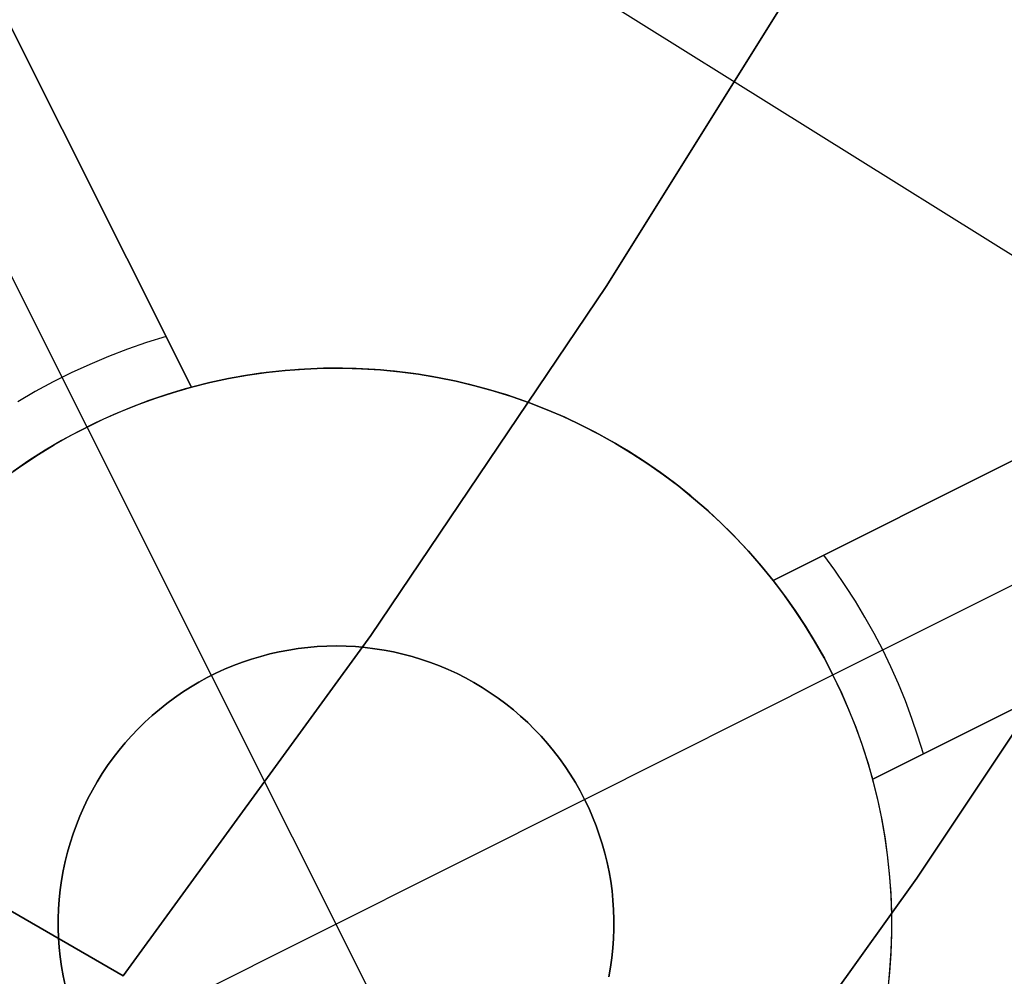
# Model space of a CAD drawing. Header units: millimetres. Extents: x 10871 to 12032, y -2698 to -1680.
# Tile 72 of 183: x 11494.27 to 11498.7, y -2080.13 to -2075.83. Entities that reach past the tile are written whole.
import ezdxf

# ---------------------------------------------------------------- set-up
doc = ezdxf.new("R2010")
doc.units = ezdxf.units.MM
for name, color, linetype in [('1', 7, 'Continuous'), ('color', 7, 'Continuous'), ('luz', 7, 'Continuous')]:
    doc.layers.add(name, color=color, linetype=linetype)

msp = doc.modelspace()

# ---------------------------------------------------------------- linework, layer by layer
at = {"layer": '1', "color": 7, "true_color": 0xffffff}
for p, q in [((11496.9068, -2077.0297, 206.5665), (11497.9103, -2075.424, 206.5665)), ((11497.9103, -2075.424, 208.3851), (11496.9068, -2077.0297, 208.3851)), ((11496.9068, -2077.0297, 206.5665), (11497.9103, -2075.424, 206.5665)), ((11497.9103, -2075.424, 208.3851), (11496.9068, -2077.0297, 208.3851)), ((11496.9068, -2077.0297, 207.4758), (11497.9103, -2075.424, 207.4758)), ((11495.8478, -2078.5995, 206.5665), (11496.9068, -2077.0297, 206.5665)), ((11496.9068, -2077.0297, 208.3851), (11495.8478, -2078.5995, 208.3851)), ((11495.8478, -2078.5995, 206.5665), (11496.9068, -2077.0297, 206.5665)), ((11496.9068, -2077.0297, 208.3851), (11495.8478, -2078.5995, 208.3851)), ((11495.8478, -2078.5995, 207.4758), (11496.9068, -2077.0297, 207.4758)), ((11490.8209, -2077.8716, 206.5665), (11494.7348, -2080.1313, 206.5665)), ((11494.7348, -2080.1313, 208.3851), (11490.8209, -2077.8716, 208.3851)), ((11494.7348, -2080.1313, 206.5665), (11490.8209, -2077.8716, 206.5665)), ((11490.8209, -2077.8716, 208.3851), (11494.7348, -2080.1313, 208.3851)), ((11490.8209, -2077.8716, 207.4758), (11494.7348, -2080.1313, 207.4758)), ((11499.3938, -2078.0527, 206.5665), (11498.3039, -2079.6915, 206.5665)), ((11498.3039, -2079.6915, 208.3851), (11499.3938, -2078.0527, 208.3851)), ((11498.3039, -2079.6915, 206.5665), (11499.3938, -2078.0527, 206.5665)), ((11499.3938, -2078.0527, 208.3851), (11498.3039, -2079.6915, 208.3851)), ((11499.3938, -2078.0527, 207.4758), (11498.3039, -2079.6915, 207.4758)), ((11494.7348, -2080.1313, 206.5665), (11495.8478, -2078.5995, 206.5665)), ((11495.8478, -2078.5995, 208.3851), (11494.7348, -2080.1313, 208.3851)), ((11494.7348, -2080.1313, 206.5665), (11495.8478, -2078.5995, 206.5665)), ((11495.8478, -2078.5995, 208.3851), (11494.7348, -2080.1313, 208.3851)), ((11494.7348, -2080.1313, 207.4758), (11495.8478, -2078.5995, 207.4758)), ((11498.3039, -2079.6915, 206.5665), (11497.1581, -2081.2917, 206.5665)), ((11497.1581, -2081.2917, 208.3851), (11498.3039, -2079.6915, 208.3851)), ((11497.1581, -2081.2917, 206.5665), (11498.3039, -2079.6915, 206.5665)), ((11498.3039, -2079.6915, 208.3851), (11497.1581, -2081.2917, 208.3851)), ((11498.3039, -2079.6915, 207.4758), (11497.1581, -2081.2917, 207.4758)), ((11494.7348, -2080.1313, 208.3851), (11494.7348, -2080.1313, 206.5665)), ((11494.7348, -2080.1313, 208.3851), (11494.7348, -2080.1313, 206.5665))]:
    msp.add_line(p, q, dxfattribs=at)
at = {"layer": 'color', "color": 254, "true_color": 0xcad1ee}
for p, q in [((11495.0412, -2077.483, 19.5035), (11493.9097, -2075.2253, 19.5035)), ((11493.9097, -2075.2253, 18.0035), (11495.0412, -2077.483, 13.6734)), ((11494.5716, -2077.6619, 13.6734), (11493.4515, -2075.4269, 18.0035)), ((11495.0412, -2077.483, 16.5884), (11494.2778, -2075.9597, 16.5884)), ((11494.4755, -2076.3542, 15.8301), (11494.4755, -2076.3542, 19.5035)), ((11499.9153, -2077.2209, 19.5035), (11497.6575, -2078.3524, 19.5035)), ((11497.6575, -2078.3524, 13.6734), (11499.9153, -2077.2209, 18.0035)), ((11494.8397, -2077.2822, 14.1065), (11494.7533, -2077.312, 14.1065)), ((11494.9271, -2077.2553, 14.1065), (11494.8397, -2077.2822, 14.1065)), ((11494.7533, -2077.312, 14.1065), (11494.6679, -2077.3446, 14.1065)), ((11494.5836, -2077.38, 14.1065), (11494.5006, -2077.4182, 14.1065)), ((11494.6679, -2077.3446, 14.1065), (11494.5836, -2077.38, 14.1065)), ((11494.5006, -2077.4182, 14.1065), (11494.4189, -2077.4592, 14.1065)), ((11495.3512, -2077.4202, 11.0035), (11495.2659, -2077.4335, 11.0035)), ((11495.293, -2077.4289, 19.5035), (11495.378, -2077.4167, 19.5035)), ((11495.378, -2077.4167, 15.2535), (11495.293, -2077.4289, 15.2535)), ((11495.4369, -2077.41, 11.0035), (11495.3512, -2077.4202, 11.0035)), ((11495.378, -2077.4167, 19.5035), (11495.4634, -2077.4074, 19.5035)), ((11495.4634, -2077.4074, 15.2535), (11495.378, -2077.4167, 15.2535)), ((11495.5229, -2077.4026, 11.0035), (11495.4369, -2077.41, 11.0035)), ((11495.4634, -2077.4074, 19.5035), (11495.5491, -2077.401, 19.5035)), ((11495.5491, -2077.401, 15.2535), (11495.4634, -2077.4074, 15.2535)), ((11495.6091, -2077.3983, 11.0035), (11495.5229, -2077.4026, 11.0035)), ((11495.5491, -2077.401, 19.5035), (11495.6349, -2077.3976, 19.5035)), ((11495.6349, -2077.3976, 15.2535), (11495.5491, -2077.401, 15.2535)), ((11495.6954, -2077.3969, 11.0035), (11495.6091, -2077.3983, 11.0035)), ((11495.6349, -2077.3976, 19.5035), (11495.7208, -2077.3971, 19.5035)), ((11495.7208, -2077.3971, 15.2535), (11495.6349, -2077.3976, 15.2535)), ((11495.7817, -2077.3986, 11.0035), (11495.6954, -2077.3969, 11.0035)), ((11495.7208, -2077.3971, 19.5035), (11495.8066, -2077.3996, 19.5035)), ((11495.8066, -2077.3996, 15.2535), (11495.7208, -2077.3971, 15.2535)), ((11495.8679, -2077.4032, 11.0035), (11495.7817, -2077.3986, 11.0035)), ((11495.8066, -2077.3996, 19.5035), (11495.8923, -2077.405, 19.5035)), ((11495.8923, -2077.405, 15.2535), (11495.8066, -2077.3996, 15.2535)), ((11495.9538, -2077.4107, 11.0035), (11495.8679, -2077.4032, 11.0035)), ((11495.8923, -2077.405, 19.5035), (11495.9778, -2077.4134, 19.5035)), ((11495.9778, -2077.4134, 15.2535), (11495.8923, -2077.405, 15.2535)), ((11496.0395, -2077.4212, 11.0035), (11495.9538, -2077.4107, 11.0035)), ((11495.9778, -2077.4134, 19.5035), (11496.0629, -2077.4247, 19.5035)), ((11496.0629, -2077.4247, 15.2535), (11495.9778, -2077.4134, 15.2535)), ((11496.1247, -2077.4347, 11.0035), (11496.0395, -2077.4212, 11.0035)), ((11496.0629, -2077.4247, 19.5035), (11496.1476, -2077.4389, 19.5035)), ((11496.1476, -2077.4389, 15.2535), (11496.0629, -2077.4247, 15.2535)), ((11494.4189, -2077.4592, 14.1065), (11494.3385, -2077.5028, 14.1065)), ((11495.097, -2077.4687, 11.0035), (11495.0135, -2077.4907, 11.0035)), ((11495.0412, -2077.483, 19.5035), (11495.1245, -2077.4621, 19.5035)), ((11495.1245, -2077.4621, 15.2535), (11495.0412, -2077.483, 15.2535)), ((11495.1812, -2077.4496, 11.0035), (11495.097, -2077.4687, 11.0035)), ((11495.1245, -2077.4621, 19.5035), (11495.2085, -2077.4441, 19.5035)), ((11495.2085, -2077.4441, 15.2535), (11495.1245, -2077.4621, 15.2535)), ((11495.2659, -2077.4335, 11.0035), (11495.1812, -2077.4496, 11.0035)), ((11495.2085, -2077.4441, 19.5035), (11495.293, -2077.4289, 19.5035)), ((11495.293, -2077.4289, 15.2535), (11495.2085, -2077.4441, 15.2535)), ((11496.2095, -2077.4511, 11.0035), (11496.1247, -2077.4347, 11.0035)), ((11496.1476, -2077.4389, 19.5035), (11496.2318, -2077.456, 19.5035)), ((11496.2318, -2077.456, 15.2535), (11496.1476, -2077.4389, 15.2535)), ((11496.2936, -2077.4705, 11.0035), (11496.2095, -2077.4511, 11.0035)), ((11496.2318, -2077.456, 19.5035), (11496.3153, -2077.476, 19.5035)), ((11496.3153, -2077.476, 15.2535), (11496.2318, -2077.456, 15.2535)), ((11494.3385, -2077.5028, 14.1065), (11494.2597, -2077.5491, 14.1065)), ((11494.8808, -2077.5321, 13.6734), (11494.9606, -2077.5062, 13.6734)), ((11495.0135, -2077.4907, 11.0035), (11494.9309, -2077.5155, 11.0035)), ((11494.9606, -2077.5062, 13.6734), (11495.0412, -2077.483, 13.6734)), ((11495.0412, -2077.483, 13.6734), (11495.0412, -2077.483, 19.5035)), ((11496.377, -2077.4927, 11.0035), (11496.2936, -2077.4705, 11.0035)), ((11496.3153, -2077.476, 19.5035), (11496.3981, -2077.4988, 19.5035)), ((11496.3981, -2077.4988, 15.2535), (11496.3153, -2077.476, 15.2535)), ((11496.4596, -2077.5178, 11.0035), (11496.377, -2077.4927, 11.0035)), ((11496.3981, -2077.4988, 19.5035), (11496.4801, -2077.5245, 19.5035)), ((11496.4801, -2077.5245, 15.2535), (11496.3981, -2077.4988, 15.2535)), ((11494.8492, -2077.5432, 11.0035), (11494.7684, -2077.5737, 11.0035)), ((11494.8019, -2077.5606, 13.6734), (11494.8808, -2077.5321, 13.6734)), ((11494.9309, -2077.5155, 11.0035), (11494.8492, -2077.5432, 11.0035)), ((11496.5412, -2077.5457, 11.0035), (11496.4596, -2077.5178, 11.0035)), ((11496.4801, -2077.5245, 19.5035), (11496.5611, -2077.553, 19.5035)), ((11496.5611, -2077.553, 15.2535), (11496.4801, -2077.5245, 15.2535)), ((11496.6219, -2077.5764, 11.0035), (11496.5412, -2077.5457, 11.0035)), ((11496.5611, -2077.553, 19.5035), (11496.6411, -2077.5842, 19.5035)), ((11496.6411, -2077.5842, 15.2535), (11496.5611, -2077.553, 15.2535)), ((11494.6472, -2077.6256, 13.6734), (11494.724, -2077.5918, 13.6734)), ((11494.7684, -2077.5737, 11.0035), (11494.6888, -2077.6069, 11.0035)), ((11494.724, -2077.5918, 13.6734), (11494.8019, -2077.5606, 13.6734)), ((11496.7014, -2077.6099, 11.0035), (11496.6219, -2077.5764, 11.0035)), ((11496.6411, -2077.5842, 19.5035), (11496.72, -2077.6182, 19.5035)), ((11496.72, -2077.6182, 15.2535), (11496.6411, -2077.5842, 15.2535)), ((11497.6575, -2078.3524, 16.5884), (11499.1809, -2077.589, 16.5884)), ((11494.6103, -2077.6429, 11.0035), (11494.5332, -2077.6816, 11.0035)), ((11494.5716, -2077.6619, 13.6734), (11494.6472, -2077.6256, 13.6734)), ((11494.6888, -2077.6069, 11.0035), (11494.6103, -2077.6429, 11.0035)), ((11496.7797, -2077.6461, 11.0035), (11496.7014, -2077.6099, 11.0035)), ((11496.72, -2077.6182, 19.5035), (11496.7976, -2077.6549, 19.5035)), ((11496.7976, -2077.6549, 15.2535), (11496.72, -2077.6182, 15.2535)), ((11496.8568, -2077.685, 11.0035), (11496.7797, -2077.6461, 11.0035)), ((11494.5332, -2077.6816, 11.0035), (11494.4574, -2077.7229, 11.0035)), ((11494.4972, -2077.7008, 13.6734), (11494.5716, -2077.6619, 13.6734)), ((11494.5716, -2077.6619, 11.0035), (11494.5716, -2077.6619, 13.6734)), ((11495.1316, -2078.7794, 11.0035), (11494.5716, -2077.6619, 11.0035)), ((11496.7976, -2077.6549, 19.5035), (11496.874, -2077.6942, 19.5035)), ((11496.874, -2077.6942, 15.2535), (11496.7976, -2077.6549, 15.2535)), ((11496.9324, -2077.7266, 11.0035), (11496.8568, -2077.685, 11.0035)), ((11497.9267, -2078.7768, 13.6734), (11500.1617, -2077.6567, 18.0035)), ((11494.4574, -2077.7229, 11.0035), (11494.3831, -2077.7668, 11.0035)), ((11494.4242, -2077.7421, 13.6734), (11494.4972, -2077.7008, 13.6734)), ((11496.874, -2077.6942, 19.5035), (11496.9489, -2077.7361, 19.5035)), ((11496.9489, -2077.7361, 15.2535), (11496.874, -2077.6942, 15.2535)), ((11497.0066, -2077.7707, 11.0035), (11496.9324, -2077.7266, 11.0035)), ((11494.3831, -2077.7668, 11.0035), (11494.3103, -2077.8132, 11.0035)), ((11494.3526, -2077.7858, 13.6734), (11494.4242, -2077.7421, 13.6734)), ((11496.9489, -2077.7361, 19.5035), (11497.0224, -2077.7805, 19.5035)), ((11497.0224, -2077.7805, 15.2535), (11496.9489, -2077.7361, 15.2535)), ((11497.0792, -2077.8173, 11.0035), (11497.0066, -2077.7707, 11.0035)), ((11494.3103, -2077.8132, 11.0035), (11494.2392, -2077.8621, 11.0035)), ((11494.2825, -2077.8319, 13.6734), (11494.3526, -2077.7858, 13.6734)), ((11497.0224, -2077.7805, 19.5035), (11497.0943, -2077.8275, 19.5035)), ((11497.0943, -2077.8275, 15.2535), (11497.0224, -2077.7805, 15.2535)), ((11497.1502, -2077.8665, 11.0035), (11497.0792, -2077.8173, 11.0035)), ((11494.214, -2077.8804, 13.6734), (11494.2825, -2077.8319, 13.6734)), ((11497.0943, -2077.8275, 19.5035), (11497.1646, -2077.8769, 19.5035)), ((11497.1646, -2077.8769, 15.2535), (11497.0943, -2077.8275, 15.2535)), ((11497.2194, -2077.918, 11.0035), (11497.1502, -2077.8665, 11.0035)), ((11497.1646, -2077.8769, 19.5035), (11497.2331, -2077.9287, 19.5035)), ((11497.2331, -2077.9287, 15.2535), (11497.1646, -2077.8769, 15.2535)), ((11497.2868, -2077.9719, 11.0035), (11497.2194, -2077.918, 11.0035)), ((11497.2331, -2077.9287, 19.5035), (11497.2998, -2077.9828, 19.5035)), ((11497.2998, -2077.9828, 15.2535), (11497.2331, -2077.9287, 15.2535)), ((11497.3523, -2078.0281, 11.0035), (11497.2868, -2077.9719, 11.0035)), ((11497.2998, -2077.9828, 19.5035), (11497.3646, -2078.0391, 19.5035)), ((11497.3646, -2078.0391, 15.2535), (11497.2998, -2077.9828, 15.2535)), ((11497.4158, -2078.0865, 11.0035), (11497.3523, -2078.0281, 11.0035)), ((11497.3646, -2078.0391, 19.5035), (11497.4274, -2078.0977, 19.5035)), ((11497.4274, -2078.0977, 15.2535), (11497.3646, -2078.0391, 15.2535)), ((11497.4773, -2078.1471, 11.0035), (11497.4158, -2078.0865, 11.0035)), ((11497.4274, -2078.0977, 19.5035), (11497.4882, -2078.1584, 19.5035)), ((11497.4882, -2078.1584, 15.2535), (11497.4274, -2078.0977, 15.2535)), ((11500.3634, -2078.1149, 18.0035), (11498.1056, -2079.2465, 13.6734)), ((11498.1056, -2079.2465, 19.5035), (11500.3634, -2078.1149, 19.5035)), ((11497.5366, -2078.2098, 11.0035), (11497.4773, -2078.1471, 11.0035)), ((11497.4882, -2078.1584, 19.5035), (11497.5469, -2078.2211, 19.5035)), ((11497.5469, -2078.2211, 15.2535), (11497.4882, -2078.1584, 15.2535)), ((11497.5937, -2078.2745, 11.0035), (11497.5366, -2078.2098, 11.0035)), ((11497.5469, -2078.2211, 19.5035), (11497.6033, -2078.2858, 19.5035)), ((11497.6033, -2078.2858, 15.2535), (11497.5469, -2078.2211, 15.2535)), ((11497.9348, -2078.3059, 14.1065), (11497.8853, -2078.2383, 14.1065)), ((11497.6486, -2078.3411, 11.0035), (11497.5937, -2078.2745, 11.0035)), ((11497.6033, -2078.2858, 19.5035), (11497.6575, -2078.3524, 19.5035)), ((11497.6575, -2078.3524, 15.2535), (11497.6033, -2078.2858, 15.2535)), ((11497.9822, -2078.375, 14.1065), (11497.9348, -2078.3059, 14.1065)), ((11497.7011, -2078.4096, 11.0035), (11497.6486, -2078.3411, 11.0035)), ((11497.6575, -2078.3524, 19.5035), (11497.6575, -2078.3524, 13.6734)), ((11497.6575, -2078.3524, 13.6734), (11497.7083, -2078.4193, 13.6734)), ((11498.0275, -2078.4455, 14.1065), (11497.9822, -2078.375, 14.1065)), ((11497.7513, -2078.4798, 11.0035), (11497.7011, -2078.4096, 11.0035)), ((11497.7083, -2078.4193, 13.6734), (11497.7567, -2078.4878, 13.6734)), ((11497.7989, -2078.5518, 11.0035), (11497.7513, -2078.4798, 11.0035)), ((11497.7567, -2078.4878, 13.6734), (11497.8028, -2078.5579, 13.6734)), ((11498.0706, -2078.5173, 14.1065), (11498.0275, -2078.4455, 14.1065)), ((11498.1056, -2079.2465, 16.5884), (11499.6289, -2078.483, 16.5884)), ((11498.1116, -2078.5905, 14.1065), (11498.0706, -2078.5173, 14.1065)), ((11497.8441, -2078.6253, 11.0035), (11497.7989, -2078.5518, 11.0035)), ((11497.8028, -2078.5579, 13.6734), (11497.8466, -2078.6294, 13.6734)), ((11498.1503, -2078.6648, 14.1065), (11498.1116, -2078.5905, 14.1065)), ((11495.4364, -2078.6733, 16.0035), (11495.4788, -2078.6652, 16.0035)), ((11495.4788, -2078.6652, 11.0035), (11495.4364, -2078.6733, 11.0035)), ((11495.4364, -2078.6733, 13.5035), (11495.4788, -2078.6652, 13.5035)), ((11495.4788, -2078.6652, 16.0035), (11495.5215, -2078.6586, 16.0035)), ((11495.5215, -2078.6586, 11.0035), (11495.4788, -2078.6652, 11.0035)), ((11495.4788, -2078.6652, 13.5035), (11495.5215, -2078.6586, 13.5035)), ((11495.5215, -2078.6586, 16.0035), (11495.5643, -2078.6534, 16.0035)), ((11495.5643, -2078.6534, 11.0035), (11495.5215, -2078.6586, 11.0035)), ((11495.5215, -2078.6586, 13.5035), (11495.5643, -2078.6534, 13.5035)), ((11495.5643, -2078.6534, 16.0035), (11495.6073, -2078.6498, 16.0035)), ((11495.6073, -2078.6498, 11.0035), (11495.5643, -2078.6534, 11.0035)), ((11495.5643, -2078.6534, 13.5035), (11495.6073, -2078.6498, 13.5035)), ((11495.6073, -2078.6498, 16.0035), (11495.6504, -2078.6476, 16.0035)), ((11495.6504, -2078.6476, 11.0035), (11495.6073, -2078.6498, 11.0035)), ((11495.6073, -2078.6498, 13.5035), (11495.6504, -2078.6476, 13.5035)), ((11495.6504, -2078.6476, 16.0035), (11495.6935, -2078.6469, 16.0035)), ((11495.6935, -2078.6469, 11.0035), (11495.6504, -2078.6476, 11.0035)), ((11495.6504, -2078.6476, 13.5035), (11495.6935, -2078.6469, 13.5035)), ((11495.6935, -2078.6469, 16.0035), (11495.7367, -2078.6477, 16.0035)), ((11495.7367, -2078.6477, 11.0035), (11495.6935, -2078.6469, 11.0035)), ((11495.6935, -2078.6469, 13.5035), (11495.7367, -2078.6477, 13.5035)), ((11495.7367, -2078.6477, 16.0035), (11495.7798, -2078.65, 16.0035)), ((11495.7798, -2078.65, 11.0035), (11495.7367, -2078.6477, 11.0035)), ((11495.7367, -2078.6477, 13.5035), (11495.7798, -2078.65, 13.5035)), ((11495.7798, -2078.65, 16.0035), (11495.8228, -2078.6538, 16.0035)), ((11495.8228, -2078.6538, 11.0035), (11495.7798, -2078.65, 11.0035)), ((11495.7798, -2078.65, 13.5035), (11495.8228, -2078.6538, 13.5035)), ((11495.8228, -2078.6538, 16.0035), (11495.8656, -2078.6591, 16.0035)), ((11495.8656, -2078.6591, 11.0035), (11495.8228, -2078.6538, 11.0035)), ((11495.8228, -2078.6538, 13.5035), (11495.8656, -2078.6591, 13.5035)), ((11495.8656, -2078.6591, 16.0035), (11495.9082, -2078.6658, 16.0035)), ((11495.9082, -2078.6658, 11.0035), (11495.8656, -2078.6591, 11.0035)), ((11495.8656, -2078.6591, 13.5035), (11495.9082, -2078.6658, 13.5035)), ((11497.8867, -2078.7003, 11.0035), (11497.8441, -2078.6253, 11.0035)), ((11497.8466, -2078.6294, 13.6734), (11497.8879, -2078.7025, 13.6734)), ((11498.1867, -2078.7403, 14.1065), (11498.1503, -2078.6648, 14.1065)), ((11495.2704, -2078.7201, 16.0035), (11495.3113, -2078.7062, 16.0035)), ((11495.3113, -2078.7062, 11.0035), (11495.2704, -2078.7201, 11.0035)), ((11495.2704, -2078.7201, 13.5035), (11495.3113, -2078.7062, 13.5035)), ((11495.3113, -2078.7062, 16.0035), (11495.3526, -2078.6938, 16.0035)), ((11495.3526, -2078.6938, 11.0035), (11495.3113, -2078.7062, 11.0035)), ((11495.3113, -2078.7062, 13.5035), (11495.3526, -2078.6938, 13.5035)), ((11495.3526, -2078.6938, 16.0035), (11495.3944, -2078.6828, 16.0035)), ((11495.3944, -2078.6828, 11.0035), (11495.3526, -2078.6938, 11.0035)), ((11495.3526, -2078.6938, 13.5035), (11495.3944, -2078.6828, 13.5035)), ((11495.3944, -2078.6828, 16.0035), (11495.4364, -2078.6733, 16.0035)), ((11495.4364, -2078.6733, 11.0035), (11495.3944, -2078.6828, 11.0035)), ((11495.3944, -2078.6828, 13.5035), (11495.4364, -2078.6733, 13.5035)), ((11495.9082, -2078.6658, 16.0035), (11495.9506, -2078.674, 16.0035)), ((11495.9506, -2078.674, 11.0035), (11495.9082, -2078.6658, 11.0035)), ((11495.9082, -2078.6658, 13.5035), (11495.9506, -2078.674, 13.5035)), ((11495.9506, -2078.674, 16.0035), (11495.9926, -2078.6837, 16.0035)), ((11495.9926, -2078.6837, 11.0035), (11495.9506, -2078.674, 11.0035)), ((11495.9506, -2078.674, 13.5035), (11495.9926, -2078.6837, 13.5035)), ((11495.9926, -2078.6837, 16.0035), (11496.0343, -2078.6948, 16.0035)), ((11496.0343, -2078.6948, 11.0035), (11495.9926, -2078.6837, 11.0035)), ((11495.9926, -2078.6837, 13.5035), (11496.0343, -2078.6948, 13.5035)), ((11496.0343, -2078.6948, 16.0035), (11496.0756, -2078.7074, 16.0035)), ((11496.0756, -2078.7074, 11.0035), (11496.0343, -2078.6948, 11.0035)), ((11496.0343, -2078.6948, 13.5035), (11496.0756, -2078.7074, 13.5035)), ((11496.0756, -2078.7074, 16.0035), (11496.1165, -2078.7213, 16.0035)), ((11496.1165, -2078.7213, 11.0035), (11496.0756, -2078.7074, 11.0035)), ((11496.0756, -2078.7074, 13.5035), (11496.1165, -2078.7213, 13.5035)), ((11497.9267, -2078.7768, 11.0035), (11497.8867, -2078.7003, 11.0035)), ((11497.8879, -2078.7025, 13.6734), (11497.9267, -2078.7768, 13.6734)), ((11495.151, -2078.7699, 16.0035), (11495.1902, -2078.7519, 16.0035)), ((11495.1902, -2078.7519, 11.0035), (11495.151, -2078.7699, 11.0035)), ((11495.151, -2078.7699, 13.5035), (11495.1902, -2078.7519, 13.5035)), ((11495.1902, -2078.7519, 16.0035), (11495.2301, -2078.7353, 16.0035)), ((11495.2301, -2078.7353, 11.0035), (11495.1902, -2078.7519, 11.0035)), ((11495.1902, -2078.7519, 13.5035), (11495.2301, -2078.7353, 13.5035)), ((11495.2301, -2078.7353, 16.0035), (11495.2704, -2078.7201, 16.0035)), ((11495.2704, -2078.7201, 11.0035), (11495.2301, -2078.7353, 11.0035)), ((11495.2301, -2078.7353, 13.5035), (11495.2704, -2078.7201, 13.5035)), ((11496.1165, -2078.7213, 16.0035), (11496.1568, -2078.7367, 16.0035)), ((11496.1568, -2078.7367, 11.0035), (11496.1165, -2078.7213, 11.0035)), ((11496.1165, -2078.7213, 13.5035), (11496.1568, -2078.7367, 13.5035)), ((11496.1568, -2078.7367, 16.0035), (11496.1966, -2078.7534, 16.0035)), ((11496.1966, -2078.7534, 11.0035), (11496.1568, -2078.7367, 11.0035)), ((11496.1568, -2078.7367, 13.5035), (11496.1966, -2078.7534, 13.5035)), ((11496.1966, -2078.7534, 16.0035), (11496.2357, -2078.7715, 16.0035)), ((11496.2357, -2078.7715, 11.0035), (11496.1966, -2078.7534, 11.0035)), ((11496.1966, -2078.7534, 13.5035), (11496.2357, -2078.7715, 13.5035)), ((11498.2207, -2078.8168, 14.1065), (11498.1867, -2078.7403, 14.1065)), ((11495.0745, -2078.8099, 16.0035), (11495.1124, -2078.7893, 16.0035)), ((11495.1124, -2078.7893, 11.0035), (11495.0745, -2078.8099, 11.0035)), ((11495.0745, -2078.8099, 13.5035), (11495.1124, -2078.7893, 13.5035)), ((11495.1124, -2078.7893, 16.0035), (11495.151, -2078.7699, 16.0035)), ((11495.151, -2078.7699, 11.0035), (11495.1124, -2078.7893, 11.0035)), ((11495.1124, -2078.7893, 13.5035), (11495.151, -2078.7699, 13.5035)), ((11495.1316, -2078.7794, 16.0035), (11495.1316, -2078.7794, 11.0035)), ((11496.2518, -2081.0144, 16.0035), (11495.1316, -2078.7794, 16.0035)), ((11496.2357, -2078.7715, 16.0035), (11496.2742, -2078.791, 16.0035)), ((11496.2742, -2078.791, 11.0035), (11496.2357, -2078.7715, 11.0035)), ((11496.2357, -2078.7715, 13.5035), (11496.2742, -2078.791, 13.5035)), ((11496.2742, -2078.791, 16.0035), (11496.3121, -2078.8117, 16.0035)), ((11496.3121, -2078.8117, 11.0035), (11496.2742, -2078.791, 11.0035)), ((11496.2742, -2078.791, 13.5035), (11496.3121, -2078.8117, 13.5035)), ((11496.8092, -2079.3369, 11.0035), (11497.9267, -2078.7768, 11.0035)), ((11497.9267, -2078.7768, 13.6734), (11497.9267, -2078.7768, 11.0035)), ((11497.963, -2078.8524, 13.6734), (11497.9267, -2078.7768, 13.6734)), ((11497.9641, -2078.8546, 11.0035), (11497.9267, -2078.7768, 11.0035)), ((11495.001, -2078.8551, 16.0035), (11495.0374, -2078.8319, 16.0035)), ((11495.0374, -2078.8319, 11.0035), (11495.001, -2078.8551, 11.0035)), ((11495.001, -2078.8551, 13.5035), (11495.0374, -2078.8319, 13.5035)), ((11495.0374, -2078.8319, 16.0035), (11495.0745, -2078.8099, 16.0035)), ((11495.0745, -2078.8099, 11.0035), (11495.0374, -2078.8319, 11.0035)), ((11495.0374, -2078.8319, 13.5035), (11495.0745, -2078.8099, 13.5035)), ((11496.3121, -2078.8117, 16.0035), (11496.3492, -2078.8338, 16.0035)), ((11496.3492, -2078.8338, 11.0035), (11496.3121, -2078.8117, 11.0035)), ((11496.3121, -2078.8117, 13.5035), (11496.3492, -2078.8338, 13.5035)), ((11496.3492, -2078.8338, 16.0035), (11496.3855, -2078.8571, 16.0035)), ((11496.3855, -2078.8571, 11.0035), (11496.3492, -2078.8338, 11.0035)), ((11496.3492, -2078.8338, 13.5035), (11496.3855, -2078.8571, 13.5035)), ((11498.2525, -2078.8944, 14.1065), (11498.2207, -2078.8168, 14.1065)), ((11494.9308, -2078.9052, 16.0035), (11494.9655, -2078.8795, 16.0035)), ((11494.9655, -2078.8795, 11.0035), (11494.9308, -2078.9052, 11.0035)), ((11494.9308, -2078.9052, 13.5035), (11494.9655, -2078.8795, 13.5035)), ((11494.9655, -2078.8795, 16.0035), (11495.001, -2078.8551, 16.0035)), ((11495.001, -2078.8551, 11.0035), (11494.9655, -2078.8795, 11.0035)), ((11494.9655, -2078.8795, 13.5035), (11495.001, -2078.8551, 13.5035)), ((11496.3855, -2078.8571, 16.0035), (11496.4209, -2078.8817, 16.0035)), ((11496.4209, -2078.8817, 11.0035), (11496.3855, -2078.8571, 11.0035)), ((11496.3855, -2078.8571, 13.5035), (11496.4209, -2078.8817, 13.5035)), ((11496.4209, -2078.8817, 16.0035), (11496.4555, -2078.9075, 16.0035)), ((11496.4555, -2078.9075, 11.0035), (11496.4209, -2078.8817, 11.0035)), ((11496.4209, -2078.8817, 13.5035), (11496.4555, -2078.9075, 13.5035)), ((11497.9968, -2078.9292, 13.6734), (11497.963, -2078.8524, 13.6734)), ((11497.9987, -2078.9337, 11.0035), (11497.9641, -2078.8546, 11.0035)), ((11494.897, -2078.9321, 16.0035), (11494.9308, -2078.9052, 16.0035)), ((11494.9308, -2078.9052, 11.0035), (11494.897, -2078.9321, 11.0035)), ((11494.897, -2078.9321, 13.5035), (11494.9308, -2078.9052, 13.5035)), ((11496.4555, -2078.9075, 16.0035), (11496.4892, -2078.9344, 16.0035)), ((11496.4892, -2078.9344, 11.0035), (11496.4555, -2078.9075, 11.0035)), ((11496.4555, -2078.9075, 13.5035), (11496.4892, -2078.9344, 13.5035)), ((11498.028, -2079.0071, 13.6734), (11497.9968, -2078.9292, 13.6734)), ((11498.2818, -2078.9729, 14.1065), (11498.2525, -2078.8944, 14.1065)), ((11494.8323, -2078.9892, 16.0035), (11494.8642, -2078.9601, 16.0035)), ((11494.8642, -2078.9601, 11.0035), (11494.8323, -2078.9892, 11.0035)), ((11494.8323, -2078.9892, 13.5035), (11494.8642, -2078.9601, 13.5035)), ((11494.8642, -2078.9601, 16.0035), (11494.897, -2078.9321, 16.0035)), ((11494.897, -2078.9321, 11.0035), (11494.8642, -2078.9601, 11.0035)), ((11494.8642, -2078.9601, 13.5035), (11494.897, -2078.9321, 13.5035)), ((11496.4892, -2078.9344, 16.0035), (11496.522, -2078.9625, 16.0035)), ((11496.522, -2078.9625, 11.0035), (11496.4892, -2078.9344, 11.0035)), ((11496.4892, -2078.9344, 13.5035), (11496.522, -2078.9625, 13.5035)), ((11496.522, -2078.9625, 16.0035), (11496.5537, -2078.9917, 16.0035)), ((11496.5537, -2078.9917, 11.0035), (11496.522, -2078.9625, 11.0035)), ((11496.522, -2078.9625, 13.5035), (11496.5537, -2078.9917, 13.5035)), ((11498.0305, -2079.0139, 11.0035), (11497.9987, -2078.9337, 11.0035)), ((11498.3088, -2079.0522, 14.1065), (11498.2818, -2078.9729, 14.1065)), ((11494.7718, -2079.0506, 16.0035), (11494.8015, -2079.0194, 16.0035)), ((11494.8015, -2079.0194, 11.0035), (11494.7718, -2079.0506, 11.0035)), ((11494.7718, -2079.0506, 13.5035), (11494.8015, -2079.0194, 13.5035)), ((11494.8015, -2079.0194, 16.0035), (11494.8323, -2078.9892, 16.0035)), ((11494.8323, -2078.9892, 11.0035), (11494.8015, -2079.0194, 11.0035)), ((11494.8015, -2079.0194, 13.5035), (11494.8323, -2078.9892, 13.5035)), ((11496.5537, -2078.9917, 16.0035), (11496.5845, -2079.022, 16.0035)), ((11496.5845, -2079.022, 11.0035), (11496.5537, -2078.9917, 11.0035)), ((11496.5537, -2078.9917, 13.5035), (11496.5845, -2079.022, 13.5035)), ((11498.0565, -2079.086, 13.6734), (11498.028, -2079.0071, 13.6734)), ((11498.0596, -2079.0951, 11.0035), (11498.0305, -2079.0139, 11.0035)), ((11494.7431, -2079.0829, 16.0035), (11494.7718, -2079.0506, 16.0035)), ((11494.7718, -2079.0506, 11.0035), (11494.7431, -2079.0829, 11.0035)), ((11494.7431, -2079.0829, 13.5035), (11494.7718, -2079.0506, 13.5035)), ((11496.5845, -2079.022, 16.0035), (11496.6141, -2079.0534, 16.0035)), ((11496.6141, -2079.0534, 11.0035), (11496.5845, -2079.022, 11.0035)), ((11496.5845, -2079.022, 13.5035), (11496.6141, -2079.0534, 13.5035)), ((11496.6141, -2079.0534, 16.0035), (11496.6427, -2079.0857, 16.0035)), ((11496.6427, -2079.0857, 11.0035), (11496.6141, -2079.0534, 11.0035)), ((11496.6141, -2079.0534, 13.5035), (11496.6427, -2079.0857, 13.5035)), ((11498.3333, -2079.1323, 14.1065), (11498.3088, -2079.0522, 14.1065)), ((11494.7156, -2079.1161, 16.0035), (11494.7431, -2079.0829, 16.0035)), ((11494.7431, -2079.0829, 11.0035), (11494.7156, -2079.1161, 11.0035)), ((11494.7156, -2079.1161, 13.5035), (11494.7431, -2079.0829, 13.5035)), ((11496.6427, -2079.0857, 16.0035), (11496.6701, -2079.119, 16.0035)), ((11496.6701, -2079.119, 11.0035), (11496.6427, -2079.0857, 11.0035)), ((11496.6427, -2079.0857, 13.5035), (11496.6701, -2079.119, 13.5035)), ((11498.0824, -2079.1658, 13.6734), (11498.0565, -2079.086, 13.6734)), ((11498.0859, -2079.1774, 11.0035), (11498.0596, -2079.0951, 11.0035)), ((11494.664, -2079.1853, 16.0035), (11494.6892, -2079.1503, 16.0035)), ((11494.6892, -2079.1503, 11.0035), (11494.664, -2079.1853, 11.0035)), ((11494.664, -2079.1853, 13.5035), (11494.6892, -2079.1503, 13.5035)), ((11494.6892, -2079.1503, 16.0035), (11494.7156, -2079.1161, 16.0035)), ((11494.7156, -2079.1161, 11.0035), (11494.6892, -2079.1503, 11.0035)), ((11494.6892, -2079.1503, 13.5035), (11494.7156, -2079.1161, 13.5035)), ((11496.6701, -2079.119, 16.0035), (11496.6964, -2079.1533, 16.0035)), ((11496.6964, -2079.1533, 11.0035), (11496.6701, -2079.119, 11.0035)), ((11496.6701, -2079.119, 13.5035), (11496.6964, -2079.1533, 13.5035)), ((11494.6401, -2079.2212, 16.0035), (11494.664, -2079.1853, 16.0035)), ((11494.664, -2079.1853, 11.0035), (11494.6401, -2079.2212, 11.0035)), ((11494.6401, -2079.2212, 13.5035), (11494.664, -2079.1853, 13.5035)), ((11496.6964, -2079.1533, 16.0035), (11496.7215, -2079.1884, 16.0035)), ((11496.7215, -2079.1884, 11.0035), (11496.6964, -2079.1533, 11.0035)), ((11496.6964, -2079.1533, 13.5035), (11496.7215, -2079.1884, 13.5035)), ((11496.7215, -2079.1884, 16.0035), (11496.7453, -2079.2243, 16.0035)), ((11496.7453, -2079.2243, 11.0035), (11496.7215, -2079.1884, 11.0035)), ((11496.7215, -2079.1884, 13.5035), (11496.7453, -2079.2243, 13.5035)), ((11498.1056, -2079.2465, 13.6734), (11498.0824, -2079.1658, 13.6734)), ((11498.1093, -2079.2604, 11.0035), (11498.0859, -2079.1774, 11.0035)), ((11494.6174, -2079.2579, 16.0035), (11494.6401, -2079.2212, 16.0035)), ((11494.6401, -2079.2212, 11.0035), (11494.6174, -2079.2579, 11.0035)), ((11494.6174, -2079.2579, 13.5035), (11494.6401, -2079.2212, 13.5035)), ((11496.7453, -2079.2243, 16.0035), (11496.7679, -2079.2611, 16.0035)), ((11496.7679, -2079.2611, 11.0035), (11496.7453, -2079.2243, 11.0035)), ((11496.7453, -2079.2243, 13.5035), (11496.7679, -2079.2611, 13.5035)), ((11494.596, -2079.2954, 16.0035), (11494.6174, -2079.2579, 16.0035)), ((11494.6174, -2079.2579, 11.0035), (11494.596, -2079.2954, 11.0035)), ((11494.596, -2079.2954, 13.5035), (11494.6174, -2079.2579, 13.5035)), ((11496.7679, -2079.2611, 16.0035), (11496.7892, -2079.2986, 16.0035)), ((11496.7892, -2079.2986, 11.0035), (11496.7679, -2079.2611, 11.0035)), ((11496.7679, -2079.2611, 13.5035), (11496.7892, -2079.2986, 13.5035)), ((11498.1056, -2079.2465, 13.6734), (11498.1056, -2079.2465, 19.5035)), ((11498.1267, -2079.3305, 19.5035), (11498.1056, -2079.2465, 19.5035)), ((11498.1267, -2079.3305, 15.2535), (11498.1056, -2079.2465, 15.2535)), ((11498.1298, -2079.3442, 11.0035), (11498.1093, -2079.2604, 11.0035)), ((11494.5758, -2079.3336, 16.0035), (11494.596, -2079.2954, 16.0035)), ((11494.596, -2079.2954, 11.0035), (11494.5758, -2079.3336, 11.0035)), ((11494.5758, -2079.3336, 13.5035), (11494.596, -2079.2954, 13.5035)), ((11496.7892, -2079.2986, 16.0035), (11496.8092, -2079.3369, 16.0035)), ((11496.8092, -2079.3369, 11.0035), (11496.7892, -2079.2986, 11.0035)), ((11496.7892, -2079.2986, 13.5035), (11496.8092, -2079.3369, 13.5035)), ((11494.5396, -2079.4119, 16.0035), (11494.5571, -2079.3724, 16.0035)), ((11494.5571, -2079.3724, 11.0035), (11494.5396, -2079.4119, 11.0035)), ((11494.5396, -2079.4119, 13.5035), (11494.5571, -2079.3724, 13.5035)), ((11494.5571, -2079.3724, 16.0035), (11494.5758, -2079.3336, 16.0035)), ((11494.5758, -2079.3336, 11.0035), (11494.5571, -2079.3724, 11.0035)), ((11494.5571, -2079.3724, 13.5035), (11494.5758, -2079.3336, 13.5035)), ((11494.5742, -2080.457, 16.0035), (11496.8092, -2079.3369, 16.0035)), ((11496.8092, -2079.3369, 16.0035), (11496.8279, -2079.3758, 16.0035)), ((11496.8092, -2079.3369, 11.0035), (11496.8092, -2079.3369, 16.0035)), ((11496.8279, -2079.3758, 11.0035), (11496.8092, -2079.3369, 11.0035)), ((11496.8092, -2079.3369, 13.5035), (11496.8279, -2079.3758, 13.5035)), ((11498.1449, -2079.4153, 19.5035), (11498.1267, -2079.3305, 19.5035)), ((11498.1449, -2079.4153, 15.2535), (11498.1267, -2079.3305, 15.2535)), ((11498.1475, -2079.4287, 11.0035), (11498.1298, -2079.3442, 11.0035)), ((11494.5236, -2079.4519, 16.0035), (11494.5396, -2079.4119, 16.0035)), ((11494.5396, -2079.4119, 11.0035), (11494.5236, -2079.4519, 11.0035)), ((11494.5236, -2079.4519, 13.5035), (11494.5396, -2079.4119, 13.5035)), ((11496.8279, -2079.3758, 16.0035), (11496.8452, -2079.4153, 16.0035)), ((11496.8452, -2079.4153, 11.0035), (11496.8279, -2079.3758, 11.0035)), ((11496.8279, -2079.3758, 13.5035), (11496.8452, -2079.4153, 13.5035)), ((11496.8452, -2079.4153, 16.0035), (11496.8611, -2079.4554, 16.0035)), ((11496.8611, -2079.4554, 11.0035), (11496.8452, -2079.4153, 11.0035)), ((11496.8452, -2079.4153, 13.5035), (11496.8611, -2079.4554, 13.5035)), ((11498.1601, -2079.5006, 19.5035), (11498.1449, -2079.4153, 19.5035)), ((11498.1601, -2079.5006, 15.2535), (11498.1449, -2079.4153, 15.2535)), ((11494.5089, -2079.4925, 16.0035), (11494.5236, -2079.4519, 16.0035)), ((11494.5236, -2079.4519, 11.0035), (11494.5089, -2079.4925, 11.0035)), ((11494.5089, -2079.4925, 13.5035), (11494.5236, -2079.4519, 13.5035)), ((11496.8611, -2079.4554, 16.0035), (11496.8757, -2079.496, 16.0035)), ((11496.8757, -2079.496, 11.0035), (11496.8611, -2079.4554, 11.0035)), ((11496.8611, -2079.4554, 13.5035), (11496.8757, -2079.496, 13.5035)), ((11498.1622, -2079.5138, 11.0035), (11498.1475, -2079.4287, 11.0035)), ((11494.4957, -2079.5336, 16.0035), (11494.5089, -2079.4925, 16.0035)), ((11494.5089, -2079.4925, 11.0035), (11494.4957, -2079.5336, 11.0035)), ((11494.4957, -2079.5336, 13.5035), (11494.5089, -2079.4925, 13.5035)), ((11496.8757, -2079.496, 16.0035), (11496.8888, -2079.5371, 16.0035)), ((11496.8888, -2079.5371, 11.0035), (11496.8757, -2079.496, 11.0035)), ((11496.8757, -2079.496, 13.5035), (11496.8888, -2079.5371, 13.5035)), ((11498.1723, -2079.5864, 19.5035), (11498.1601, -2079.5006, 19.5035)), ((11498.1723, -2079.5864, 15.2535), (11498.1601, -2079.5006, 15.2535)), ((11494.4838, -2079.5751, 16.0035), (11494.4957, -2079.5336, 16.0035)), ((11494.4957, -2079.5336, 11.0035), (11494.4838, -2079.5751, 11.0035)), ((11494.4838, -2079.5751, 13.5035), (11494.4957, -2079.5336, 13.5035)), ((11496.8888, -2079.5371, 16.0035), (11496.9005, -2079.5787, 16.0035)), ((11496.9005, -2079.5787, 11.0035), (11496.8888, -2079.5371, 11.0035)), ((11496.8888, -2079.5371, 13.5035), (11496.9005, -2079.5787, 13.5035)), ((11498.1739, -2079.5993, 11.0035), (11498.1622, -2079.5138, 11.0035)), ((11494.4735, -2079.617, 16.0035), (11494.4838, -2079.5751, 16.0035)), ((11494.4838, -2079.5751, 11.0035), (11494.4735, -2079.617, 11.0035)), ((11494.4735, -2079.617, 13.5035), (11494.4838, -2079.5751, 13.5035)), ((11496.9005, -2079.5787, 16.0035), (11496.9108, -2079.6206, 16.0035)), ((11496.9108, -2079.6206, 11.0035), (11496.9005, -2079.5787, 11.0035)), ((11496.9005, -2079.5787, 13.5035), (11496.9108, -2079.6206, 13.5035)), ((11498.1816, -2079.6726, 19.5035), (11498.1723, -2079.5864, 19.5035)), ((11498.1816, -2079.6726, 15.2535), (11498.1723, -2079.5864, 15.2535)), ((11494.4645, -2079.6592, 16.0035), (11494.4735, -2079.617, 16.0035)), ((11494.4735, -2079.617, 11.0035), (11494.4645, -2079.6592, 11.0035)), ((11494.4645, -2079.6592, 13.5035), (11494.4735, -2079.617, 13.5035)), ((11496.9108, -2079.6206, 16.0035), (11496.9196, -2079.6628, 16.0035)), ((11496.9196, -2079.6628, 11.0035), (11496.9108, -2079.6206, 11.0035)), ((11496.9108, -2079.6206, 13.5035), (11496.9196, -2079.6628, 13.5035)), ((11498.1827, -2079.6851, 11.0035), (11498.1739, -2079.5993, 11.0035)), ((11494.457, -2079.7017, 16.0035), (11494.4645, -2079.6592, 16.0035)), ((11494.4645, -2079.6592, 11.0035), (11494.457, -2079.7017, 11.0035)), ((11494.457, -2079.7017, 13.5035), (11494.4645, -2079.6592, 13.5035)), ((11496.9196, -2079.6628, 16.0035), (11496.9269, -2079.7054, 16.0035)), ((11496.9269, -2079.7054, 11.0035), (11496.9196, -2079.6628, 11.0035)), ((11496.9196, -2079.6628, 13.5035), (11496.9269, -2079.7054, 13.5035)), ((11498.1879, -2079.759, 19.5035), (11498.1816, -2079.6726, 19.5035)), ((11498.1879, -2079.759, 15.2535), (11498.1816, -2079.6726, 15.2535)), ((11494.451, -2079.7444, 16.0035), (11494.457, -2079.7017, 16.0035)), ((11494.457, -2079.7017, 11.0035), (11494.451, -2079.7444, 11.0035)), ((11494.451, -2079.7444, 13.5035), (11494.457, -2079.7017, 13.5035)), ((11496.9269, -2079.7054, 16.0035), (11496.9328, -2079.7481, 16.0035)), ((11496.9328, -2079.7481, 11.0035), (11496.9269, -2079.7054, 11.0035)), ((11496.9269, -2079.7054, 13.5035), (11496.9328, -2079.7481, 13.5035)), ((11498.1885, -2079.7712, 11.0035), (11498.1827, -2079.6851, 11.0035)), ((11494.4465, -2079.7873, 16.0035), (11494.451, -2079.7444, 16.0035)), ((11494.451, -2079.7444, 11.0035), (11494.4465, -2079.7873, 11.0035)), ((11494.4465, -2079.7873, 13.5035), (11494.451, -2079.7444, 13.5035)), ((11496.9328, -2079.7481, 16.0035), (11496.9372, -2079.791, 16.0035)), ((11496.9372, -2079.791, 11.0035), (11496.9328, -2079.7481, 11.0035)), ((11496.9328, -2079.7481, 13.5035), (11496.9372, -2079.791, 13.5035)), ((11498.1912, -2079.8456, 19.5035), (11498.1879, -2079.759, 19.5035)), ((11498.1912, -2079.8456, 15.2535), (11498.1879, -2079.759, 15.2535)), ((11498.1914, -2079.8575, 11.0035), (11498.1885, -2079.7712, 11.0035)), ((11494.4435, -2079.8304, 16.0035), (11494.4465, -2079.7873, 16.0035)), ((11494.4465, -2079.7873, 11.0035), (11494.4435, -2079.8304, 11.0035)), ((11494.4435, -2079.8304, 13.5035), (11494.4465, -2079.7873, 13.5035)), ((11496.9372, -2079.791, 16.0035), (11496.9401, -2079.8341, 16.0035)), ((11496.9401, -2079.8341, 11.0035), (11496.9372, -2079.791, 11.0035)), ((11496.9372, -2079.791, 13.5035), (11496.9401, -2079.8341, 13.5035)), ((11494.4419, -2079.8735, 16.0035), (11494.4435, -2079.8304, 16.0035)), ((11494.4435, -2079.8304, 11.0035), (11494.4419, -2079.8735, 11.0035)), ((11494.4419, -2079.8735, 13.5035), (11494.4435, -2079.8304, 13.5035)), ((11496.9401, -2079.8341, 16.0035), (11496.9415, -2079.8772, 16.0035)), ((11496.9415, -2079.8772, 11.0035), (11496.9401, -2079.8341, 11.0035)), ((11496.9401, -2079.8341, 13.5035), (11496.9415, -2079.8772, 13.5035)), ((11498.1914, -2079.9323, 19.5035), (11498.1912, -2079.8456, 19.5035)), ((11498.1914, -2079.9323, 15.2535), (11498.1912, -2079.8456, 15.2535)), ((11498.1913, -2079.9438, 11.0035), (11498.1914, -2079.8575, 11.0035)), ((11494.4419, -2079.9167, 16.0035), (11494.4419, -2079.8735, 16.0035)), ((11494.4419, -2079.8735, 11.0035), (11494.4419, -2079.9167, 11.0035)), ((11494.4419, -2079.9167, 13.5035), (11494.4419, -2079.8735, 13.5035)), ((11496.9415, -2079.8772, 16.0035), (11496.9415, -2079.9204, 16.0035)), ((11496.9415, -2079.9204, 11.0035), (11496.9415, -2079.8772, 11.0035)), ((11496.9415, -2079.8772, 13.5035), (11496.9415, -2079.9204, 13.5035)), ((11494.4433, -2079.9598, 16.0035), (11494.4419, -2079.9167, 16.0035)), ((11494.4419, -2079.9167, 11.0035), (11494.4433, -2079.9598, 11.0035)), ((11494.4433, -2079.9598, 13.5035), (11494.4419, -2079.9167, 13.5035)), ((11496.9415, -2079.9204, 16.0035), (11496.9399, -2079.9635, 16.0035)), ((11496.9399, -2079.9635, 11.0035), (11496.9415, -2079.9204, 11.0035)), ((11496.9415, -2079.9204, 13.5035), (11496.9399, -2079.9635, 13.5035)), ((11498.1882, -2080.03, 11.0035), (11498.1913, -2079.9438, 11.0035)), ((11498.1887, -2080.0189, 19.5035), (11498.1914, -2079.9323, 19.5035)), ((11498.1887, -2080.0189, 15.2535), (11498.1914, -2079.9323, 15.2535)), ((11494.4462, -2080.0028, 16.0035), (11494.4433, -2079.9598, 16.0035)), ((11494.4433, -2079.9598, 11.0035), (11494.4462, -2080.0028, 11.0035)), ((11494.4462, -2080.0028, 13.5035), (11494.4433, -2079.9598, 13.5035)), ((11496.9399, -2079.9635, 16.0035), (11496.9369, -2080.0065, 16.0035)), ((11496.9369, -2080.0065, 11.0035), (11496.9399, -2079.9635, 11.0035)), ((11496.9399, -2079.9635, 13.5035), (11496.9369, -2080.0065, 13.5035)), ((11494.4506, -2080.0458, 16.0035), (11494.4462, -2080.0028, 16.0035)), ((11494.4462, -2080.0028, 11.0035), (11494.4506, -2080.0458, 11.0035)), ((11494.4506, -2080.0458, 13.5035), (11494.4462, -2080.0028, 13.5035)), ((11496.9369, -2080.0065, 16.0035), (11496.9324, -2080.0494, 16.0035)), ((11496.9324, -2080.0494, 11.0035), (11496.9369, -2080.0065, 11.0035)), ((11496.9369, -2080.0065, 13.5035), (11496.9324, -2080.0494, 13.5035)), ((11498.1821, -2080.1161, 11.0035), (11498.1882, -2080.03, 11.0035)), ((11498.183, -2080.1054, 19.5035), (11498.1887, -2080.0189, 19.5035)), ((11498.183, -2080.1054, 15.2535), (11498.1887, -2080.0189, 15.2535)), ((11494.4565, -2080.0885, 16.0035), (11494.4506, -2080.0458, 16.0035)), ((11494.4506, -2080.0458, 11.0035), (11494.4565, -2080.0885, 11.0035)), ((11494.4565, -2080.0885, 13.5035), (11494.4506, -2080.0458, 13.5035)), ((11496.9324, -2080.0494, 16.0035), (11496.9264, -2080.0922, 16.0035)), ((11496.9264, -2080.0922, 11.0035), (11496.9324, -2080.0494, 11.0035)), ((11496.9324, -2080.0494, 13.5035), (11496.9264, -2080.0922, 13.5035)), ((11494.4638, -2080.131, 16.0035), (11494.4565, -2080.0885, 16.0035)), ((11494.4565, -2080.0885, 11.0035), (11494.4638, -2080.131, 11.0035)), ((11494.4638, -2080.131, 13.5035), (11494.4565, -2080.0885, 13.5035)), ((11496.9264, -2080.0922, 16.0035), (11496.9189, -2080.1347, 16.0035)), ((11496.9189, -2080.1347, 11.0035), (11496.9264, -2080.0922, 11.0035)), ((11496.9264, -2080.0922, 13.5035), (11496.9189, -2080.1347, 13.5035)), ((11498.173, -2080.202, 11.0035), (11498.1821, -2080.1161, 11.0035)), ((11498.1743, -2080.1916, 19.5035), (11498.183, -2080.1054, 19.5035)), ((11498.1743, -2080.1916, 15.2535), (11498.183, -2080.1054, 15.2535)), ((11494.4726, -2080.1733, 16.0035), (11494.4638, -2080.131, 16.0035)), ((11494.4638, -2080.131, 11.0035), (11494.4726, -2080.1733, 11.0035)), ((11494.4726, -2080.1733, 13.5035), (11494.4638, -2080.131, 13.5035))]:
    msp.add_line(p, q, dxfattribs=at)
at = {"layer": 'luz', "color": 254, "true_color": 0xcad1ee}
for p, q in [((11324.3425, -1967.9286, -42.7465), (11578.4248, -2126.681, -42.7465)), ((11324.3425, -1967.9286, -41.2465), (11578.4248, -2126.681, -41.2465))]:
    msp.add_line(p, q, dxfattribs=at)

doc.saveas('drawing.dxf')
